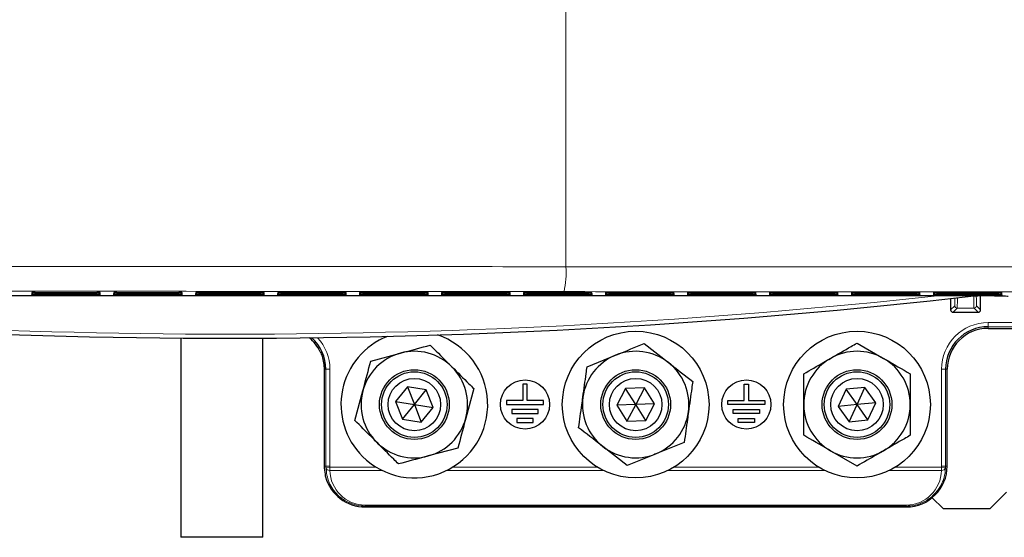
# Model space of a CAD drawing. Header units: millimetres. Extents: x 5 to 418, y 2 to 292.
# Tile 3 of 61: x 75 to 115, y 85 to 106. Entities that reach past the tile are written whole.
import ezdxf

# ---------------------------------------------------------------- set-up
doc = ezdxf.new("R2010")
doc.units = ezdxf.units.MM

msp = doc.modelspace()

# ---------------------------------------------------------------- linework, layer by layer
at = {"color": 7, "linetype": 'Continuous', "lineweight": 18}
for p, q in [((97.4553, 195.6792), (97.4553, 96.0087)), ((75.7261, 94.8513), (75.7285, 94.8962)), ((75.7397, 94.8972), (75.7285, 94.8962)), ((75.7292, 94.9107), (75.7316, 94.9555)), ((75.7428, 94.9565), (75.7316, 94.9555)), ((75.8591, 94.8489), (75.8591, 94.8986)), ((75.8622, 94.9579), (75.8622, 94.9083)), ((78.3818, 94.9083), (75.8622, 94.9083)), ((78.3818, 94.9579), (78.3818, 94.9083)), ((78.3849, 94.8489), (78.3849, 94.8986)), ((78.5125, 94.9555), (78.5012, 94.9565)), ((78.5156, 94.8962), (78.5043, 94.8972)), ((78.5125, 94.9555), (78.5148, 94.9107)), ((78.5156, 94.8962), (78.5179, 94.8513)), ((79.0594, 94.8513), (79.0618, 94.8962)), ((79.073, 94.8972), (79.0618, 94.8962)), ((79.0625, 94.9107), (79.0649, 94.9555)), ((79.0761, 94.9565), (79.0649, 94.9555)), ((79.1925, 94.8489), (79.1925, 94.8986)), ((79.1956, 94.9579), (79.1956, 94.9083)), ((81.7151, 94.9083), (79.1956, 94.9083)), ((81.7151, 94.9579), (81.7151, 94.9083)), ((81.7182, 94.8489), (81.7182, 94.8986)), ((81.8458, 94.9555), (81.8346, 94.9565)), ((81.8489, 94.8962), (81.8377, 94.8972)), ((81.8458, 94.9555), (81.8481, 94.9107)), ((81.8489, 94.8962), (81.8513, 94.8513)), ((82.3928, 94.8513), (82.3951, 94.8962)), ((82.4063, 94.8972), (82.3951, 94.8962)), ((82.3959, 94.9107), (82.3982, 94.9555)), ((82.4094, 94.9565), (82.3982, 94.9555)), ((82.5258, 94.8489), (82.5258, 94.8986)), ((82.5289, 94.9579), (82.5289, 94.9083)), ((85.0484, 94.9083), (82.5289, 94.9083)), ((85.0484, 94.9579), (85.0484, 94.9083)), ((85.0516, 94.8489), (85.0516, 94.8986)), ((85.1791, 94.9555), (85.1679, 94.9565)), ((85.1822, 94.8962), (85.171, 94.8972)), ((85.1791, 94.9555), (85.1815, 94.9107)), ((85.1822, 94.8962), (85.1846, 94.8513)), ((85.7261, 94.8513), (85.7285, 94.8962)), ((85.7397, 94.8972), (85.7285, 94.8962)), ((85.7292, 94.9107), (85.7316, 94.9555)), ((85.7428, 94.9565), (85.7316, 94.9555)), ((85.8591, 94.8489), (85.8591, 94.8986)), ((85.8622, 94.9579), (85.8622, 94.9083)), ((88.3818, 94.9083), (85.8622, 94.9083)), ((88.3818, 94.9579), (88.3818, 94.9083)), ((88.3849, 94.8489), (88.3849, 94.8986)), ((88.5125, 94.9555), (88.5012, 94.9565)), ((88.5156, 94.8962), (88.5043, 94.8972)), ((88.5125, 94.9555), (88.5148, 94.9107)), ((88.5156, 94.8962), (88.5179, 94.8513)), ((89.0594, 94.8513), (89.0618, 94.8962)), ((89.073, 94.8972), (89.0618, 94.8962)), ((89.0625, 94.9107), (89.0649, 94.9555)), ((89.0761, 94.9565), (89.0649, 94.9555)), ((89.1925, 94.8489), (89.1925, 94.8986)), ((89.1956, 94.9579), (89.1956, 94.9083)), ((91.7151, 94.9083), (89.1956, 94.9083)), ((91.7151, 94.9579), (91.7151, 94.9083)), ((91.7182, 94.8489), (91.7182, 94.8986)), ((91.8458, 94.9555), (91.8346, 94.9565)), ((91.8489, 94.8962), (91.8377, 94.8972)), ((91.8458, 94.9555), (91.8481, 94.9107)), ((91.8489, 94.8962), (91.8513, 94.8513)), ((92.3928, 94.8513), (92.3951, 94.8962)), ((92.4063, 94.8972), (92.3951, 94.8962)), ((92.3959, 94.9107), (92.3982, 94.9555)), ((92.4094, 94.9565), (92.3982, 94.9555)), ((92.5258, 94.8489), (92.5258, 94.8986)), ((92.5289, 94.9579), (92.5289, 94.9083)), ((95.0484, 94.9083), (92.5289, 94.9083)), ((95.0484, 94.9579), (95.0484, 94.9083)), ((95.0516, 94.8489), (95.0516, 94.8986)), ((95.1791, 94.9555), (95.1679, 94.9565)), ((95.1822, 94.8962), (95.171, 94.8972)), ((95.1791, 94.9555), (95.1815, 94.9107)), ((95.1822, 94.8962), (95.1846, 94.8513)), ((95.7261, 94.8513), (95.7285, 94.8962)), ((95.7397, 94.8972), (95.7285, 94.8962)), ((95.7292, 94.9107), (95.7316, 94.9555)), ((95.7428, 94.9565), (95.7316, 94.9555)), ((95.8591, 94.8489), (95.8591, 94.8986)), ((95.8622, 94.9579), (95.8622, 94.9083)), ((98.3818, 94.9083), (95.8622, 94.9083)), ((98.3818, 94.9579), (98.3818, 94.9083)), ((98.3849, 94.8489), (98.3849, 94.8986)), ((98.5125, 94.9555), (98.5012, 94.9565)), ((98.5156, 94.8962), (98.5043, 94.8972)), ((98.5125, 94.9555), (98.5148, 94.9107)), ((98.5156, 94.8962), (98.5179, 94.8513)), ((99.0594, 94.8513), (99.0618, 94.8962)), ((99.073, 94.8972), (99.0618, 94.8962)), ((99.0625, 94.9107), (99.0649, 94.9555)), ((99.0761, 94.9565), (99.0649, 94.9555)), ((99.1925, 94.8489), (99.1925, 94.8986)), ((99.1956, 94.9579), (99.1956, 94.9083)), ((101.7151, 94.9083), (99.1956, 94.9083)), ((101.7151, 94.9579), (101.7151, 94.9083)), ((101.7182, 94.8489), (101.7182, 94.8986)), ((101.8458, 94.9555), (101.8346, 94.9565)), ((101.8489, 94.8962), (101.8377, 94.8972)), ((101.8458, 94.9555), (101.8481, 94.9107)), ((101.8489, 94.8962), (101.8513, 94.8513)), ((102.3928, 94.8513), (102.3951, 94.8962)), ((102.4063, 94.8972), (102.3951, 94.8962)), ((102.3959, 94.9107), (102.3982, 94.9555)), ((102.4094, 94.9565), (102.3982, 94.9555)), ((102.5258, 94.8489), (102.5258, 94.8986)), ((102.5289, 94.9579), (102.5289, 94.9083)), ((105.0484, 94.9083), (102.5289, 94.9083)), ((105.0484, 94.9579), (105.0484, 94.9083)), ((105.0516, 94.8489), (105.0516, 94.8986)), ((105.1791, 94.9555), (105.1679, 94.9565)), ((105.1822, 94.8962), (105.171, 94.8972)), ((105.1791, 94.9555), (105.1815, 94.9107)), ((105.1822, 94.8962), (105.1846, 94.8513)), ((105.7261, 94.8513), (105.7285, 94.8962)), ((105.7397, 94.8972), (105.7285, 94.8962)), ((105.7292, 94.9107), (105.7316, 94.9555)), ((105.7428, 94.9565), (105.7316, 94.9555)), ((105.8591, 94.8489), (105.8591, 94.8986)), ((105.8622, 94.9579), (105.8622, 94.9083)), ((108.3818, 94.9083), (105.8622, 94.9083)), ((108.3818, 94.9579), (108.3818, 94.9083)), ((108.3849, 94.8489), (108.3849, 94.8986)), ((108.5125, 94.9555), (108.5012, 94.9565)), ((108.5156, 94.8962), (108.5043, 94.8972)), ((108.5125, 94.9555), (108.5148, 94.9107)), ((108.5156, 94.8962), (108.5179, 94.8513)), ((109.0594, 94.8513), (109.0618, 94.8962)), ((109.073, 94.8972), (109.0618, 94.8962)), ((109.0625, 94.9107), (109.0649, 94.9555)), ((109.0761, 94.9565), (109.0649, 94.9555)), ((109.1925, 94.8489), (109.1925, 94.8986)), ((109.1956, 94.9579), (109.1956, 94.9083)), ((111.7151, 94.9083), (109.1956, 94.9083)), ((111.7151, 94.9579), (111.7151, 94.9083)), ((111.7182, 94.8489), (111.7182, 94.8986)), ((111.8458, 94.9555), (111.8346, 94.9565)), ((111.8489, 94.8962), (111.8377, 94.8972)), ((111.8458, 94.9555), (111.8481, 94.9107)), ((111.8489, 94.8962), (111.8513, 94.8513)), ((112.3928, 94.8513), (112.3951, 94.8962)), ((112.4063, 94.8972), (112.3951, 94.8962)), ((112.3959, 94.9107), (112.3982, 94.9555)), ((112.4094, 94.9565), (112.3982, 94.9555)), ((112.5258, 94.8489), (112.5258, 94.8986)), ((112.5289, 94.9579), (112.5289, 94.9083)), ((115.0484, 94.9083), (112.5289, 94.9083)), ((115.0484, 94.9579), (115.0484, 94.9083)), ((115.0516, 94.8489), (115.0516, 94.8986)), ((115.1791, 94.9555), (115.1679, 94.9565)), ((115.1822, 94.8962), (115.171, 94.8972)), ((115.1791, 94.9555), (115.1815, 94.9107)), ((115.1822, 94.8962), (115.1846, 94.8513)), ((78.3849, 94.8489), (75.8591, 94.8489)), ((81.7182, 94.8489), (79.1925, 94.8489)), ((85.0516, 94.8489), (82.5258, 94.8489)), ((88.3849, 94.8489), (85.8591, 94.8489)), ((91.7182, 94.8489), (89.1925, 94.8489)), ((95.0516, 94.8489), (92.5258, 94.8489)), ((98.3849, 94.8489), (95.8591, 94.8489)), ((101.7182, 94.8489), (99.1925, 94.8489)), ((105.0516, 94.8489), (102.5258, 94.8489)), ((108.3849, 94.8489), (105.8591, 94.8489)), ((111.7182, 94.8489), (109.1925, 94.8489)), ((115.0516, 94.8489), (112.5258, 94.8489)), ((113.0957, 94.2566), (113.2636, 94.4246)), ((113.3636, 94.3246), (113.1957, 94.1567)), ((114.0471, 94.3246), (113.3636, 94.3246)), ((114.215, 94.1567), (114.0471, 94.3246)), ((114.1471, 94.4246), (114.315, 94.2566)), ((114.622, 93.7364), (122.0786, 93.7364)), ((114.622, 93.5698), (114.622, 93.7364)), ((122.0786, 93.5698), (114.622, 93.5698)), ((114.622, 93.5698), (114.622, 93.5028)), ((87.689, 91.8361), (87.6231, 91.8361)), ((87.689, 91.8361), (87.8556, 91.8361)), ((87.689, 87.9028), (87.689, 91.8361)), ((87.8556, 91.8361), (87.8556, 87.9028)), ((112.7217, 87.9028), (112.7217, 91.8361)), ((112.8884, 91.8361), (112.7217, 91.8361)), ((112.8884, 91.8361), (112.8884, 87.9028)), ((112.9553, 91.8361), (112.8884, 91.8361)), ((87.6231, 87.9028), (87.689, 87.9028)), ((87.689, 87.9028), (87.8556, 87.9028)), ((87.69, 87.8463), (87.8565, 87.8522)), ((87.8565, 87.8522), (89.7412, 87.8522)), ((87.8565, 87.7245), (87.8565, 87.8522)), ((89.9745, 87.7245), (87.8565, 87.7245)), ((98.9745, 87.7245), (92.6029, 87.7245)), ((92.8362, 87.8522), (98.7412, 87.8522)), ((107.9745, 87.7245), (101.6029, 87.7245)), ((101.8362, 87.8522), (107.7412, 87.8522)), ((112.7208, 87.7245), (110.6029, 87.7245)), ((110.8362, 87.8522), (112.7208, 87.8522)), ((112.8874, 87.8463), (112.7208, 87.8522)), ((112.7208, 87.7245), (112.7208, 87.8522)), ((112.8884, 87.9028), (112.7217, 87.9028)), ((112.8884, 87.9028), (112.9553, 87.9028)), ((89.2887, 86.2737), (89.2887, 86.3127)), ((89.2887, 86.3127), (111.2887, 86.3127)), ((89.2887, 86.2737), (89.2887, 86.2361)), ((111.2887, 86.2737), (89.2887, 86.2737)), ((111.2887, 86.2737), (111.2887, 86.3127)), ((111.2887, 86.2361), (111.2887, 86.2737))]:
    msp.add_line(p, q, dxfattribs=at)
at = {"color": 7, "linetype": 'Continuous', "lineweight": 25}
for p, q in [((75.8617, 94.8986), (78.3823, 94.8986)), ((75.8648, 94.9579), (78.3792, 94.9579)), ((78.5028, 94.9563), (78.5035, 94.9563)), ((78.5059, 94.897), (78.5066, 94.897)), ((79.1951, 94.8986), (81.7156, 94.8986)), ((79.1982, 94.9579), (81.7125, 94.9579)), ((81.8362, 94.9563), (81.8368, 94.9563)), ((81.8393, 94.897), (81.8399, 94.897)), ((82.5284, 94.8986), (85.049, 94.8986)), ((82.5315, 94.9579), (85.0459, 94.9579)), ((85.1695, 94.9563), (85.1702, 94.9563)), ((85.1726, 94.897), (85.1733, 94.897)), ((85.8617, 94.8986), (88.3823, 94.8986)), ((85.8648, 94.9579), (88.3792, 94.9579)), ((88.5028, 94.9563), (88.5035, 94.9563)), ((88.5059, 94.897), (88.5066, 94.897)), ((89.1951, 94.8986), (91.7156, 94.8986)), ((89.1982, 94.9579), (91.7125, 94.9579)), ((91.8362, 94.9563), (91.8368, 94.9563)), ((91.8393, 94.897), (91.8399, 94.897)), ((92.5284, 94.8986), (95.049, 94.8986)), ((92.5315, 94.9579), (95.0459, 94.9579)), ((95.1695, 94.9563), (95.1702, 94.9563)), ((95.1726, 94.897), (95.1733, 94.897)), ((95.8617, 94.8986), (98.3823, 94.8986)), ((95.8648, 94.9579), (98.3792, 94.9579)), ((98.5028, 94.9563), (98.5035, 94.9563)), ((98.5059, 94.897), (98.5066, 94.897)), ((99.1951, 94.8986), (101.7156, 94.8986)), ((99.1982, 94.9579), (101.7125, 94.9579)), ((101.8362, 94.9563), (101.8368, 94.9563)), ((101.8393, 94.897), (101.8399, 94.897)), ((102.5284, 94.8986), (105.049, 94.8986)), ((102.5315, 94.9579), (105.0459, 94.9579)), ((105.1695, 94.9563), (105.1702, 94.9563)), ((105.1726, 94.897), (105.1733, 94.897)), ((105.8617, 94.8986), (108.3823, 94.8986)), ((105.8648, 94.9579), (108.3792, 94.9579)), ((108.5028, 94.9563), (108.5035, 94.9563)), ((108.5059, 94.897), (108.5066, 94.897)), ((109.1951, 94.8986), (111.7156, 94.8986)), ((109.1982, 94.9579), (111.7125, 94.9579)), ((111.8362, 94.9563), (111.8368, 94.9563)), ((111.8393, 94.897), (111.8399, 94.897)), ((112.5284, 94.8986), (115.049, 94.8986)), ((112.5315, 94.9579), (115.0459, 94.9579)), ((115.1695, 94.9563), (115.1702, 94.9563)), ((115.1726, 94.897), (115.1733, 94.897)), ((54.8912, 94.8382), (112.6861, 94.8382)), ((113.0957, 94.7155), (113.0957, 94.2566)), ((114.0398, 94.8216), (114.1983, 94.8216)), ((114.315, 94.2566), (114.315, 94.8215)), ((113.1957, 94.1567), (114.215, 94.1567)), ((114.622, 93.5028), (123.6223, 93.5028)), ((81.7887, 93.1076), (81.7887, 85.0028)), ((85.122, 85.0028), (85.122, 93.1035)), ((109.2887, 92.9046), (110.372, 92.2792)), ((89.5176, 92.1699), (90.7256, 92.495)), ((100.6325, 92.8809), (101.6196, 92.1125)), ((98.3145, 91.9396), (99.4735, 92.4103)), ((87.6231, 91.8361), (87.6231, 87.9028)), ((112.9553, 87.9028), (112.9553, 91.8361)), ((111.4553, 91.6537), (111.4553, 90.4028)), ((88.8728, 89.7526), (89.1952, 90.9613)), ((91.0159, 91.1226), (90.5289, 90.5265)), ((91.7757, 90.9989), (91.0159, 91.1226)), ((91.0159, 91.1226), (91.2887, 90.4028)), ((91.2887, 90.4028), (91.7757, 90.9989)), ((92.0485, 90.2791), (91.7757, 90.9989)), ((93.7046, 91.053), (93.3821, 89.8443)), ((95.7053, 91.2361), (95.7053, 90.5695)), ((95.872, 91.2361), (95.7053, 91.2361)), ((95.872, 90.5695), (95.872, 91.2361)), ((99.8787, 91.0543), (99.5194, 90.3735)), ((100.6479, 91.0836), (99.8787, 91.0543)), ((100.2887, 90.4028), (99.8787, 91.0543)), ((100.6479, 91.0836), (100.2887, 90.4028)), ((101.0579, 90.4321), (100.6479, 91.0836)), ((104.7053, 90.5695), (104.7053, 91.2361)), ((104.7053, 91.2361), (104.872, 91.2361)), ((104.872, 91.2361), (104.872, 90.5695)), ((108.8421, 91.0298), (108.5224, 90.3296)), ((109.6084, 91.1031), (108.8421, 91.0298)), ((109.2887, 90.4028), (108.8421, 91.0298)), ((109.2887, 90.4028), (109.6084, 91.1031)), ((110.055, 90.476), (109.6084, 91.1031)), ((90.5289, 90.5265), (90.8017, 89.8066)), ((90.5289, 90.5265), (91.2887, 90.4028)), ((95.0387, 90.5695), (95.0387, 90.4028)), ((95.7053, 90.5695), (95.0387, 90.5695)), ((96.5387, 90.5695), (95.872, 90.5695)), ((96.5387, 90.4028), (96.5387, 90.5695)), ((104.0387, 90.4028), (104.0387, 90.5695)), ((104.0387, 90.5695), (104.7053, 90.5695)), ((104.872, 90.5695), (105.5387, 90.5695)), ((105.5387, 90.5695), (105.5387, 90.4028)), ((90.8017, 89.8066), (91.2887, 90.4028)), ((91.2887, 90.4028), (92.0485, 90.2791)), ((91.2887, 90.4028), (91.5614, 89.6829)), ((91.5614, 89.6829), (92.0485, 90.2791)), ((95.0387, 90.4028), (96.5387, 90.4028)), ((95.247, 90.2028), (95.247, 90.0361)), ((96.3303, 90.2028), (95.247, 90.2028)), ((96.3303, 90.0361), (96.3303, 90.2028)), ((100.2887, 90.4028), (99.5194, 90.3735)), ((99.5194, 90.3735), (99.9294, 89.722)), ((100.2887, 90.4028), (99.9294, 89.722)), ((101.0579, 90.4321), (100.2887, 90.4028)), ((100.6987, 89.7512), (100.2887, 90.4028)), ((100.6987, 89.7512), (101.0579, 90.4321)), ((105.5387, 90.4028), (104.0387, 90.4028)), ((104.247, 90.0361), (104.247, 90.2028)), ((104.247, 90.2028), (105.3303, 90.2028)), ((105.3303, 90.2028), (105.3303, 90.0361)), ((107.122, 89.1519), (107.122, 90.4028)), ((109.2887, 90.4028), (108.5224, 90.3296)), ((108.5224, 90.3296), (108.969, 89.7025)), ((108.969, 89.7025), (109.2887, 90.4028)), ((110.055, 90.476), (109.2887, 90.4028)), ((109.7353, 89.7758), (109.2887, 90.4028)), ((109.7353, 89.7758), (110.055, 90.476)), ((90.8017, 89.8066), (91.5614, 89.6829)), ((95.247, 90.0361), (96.3303, 90.0361)), ((95.4553, 89.8361), (95.4553, 89.6695)), ((96.122, 89.8361), (95.4553, 89.8361)), ((96.122, 89.6695), (96.122, 89.8361)), ((99.9294, 89.722), (100.6987, 89.7512)), ((105.3303, 90.0361), (104.247, 90.0361)), ((104.4553, 89.8361), (105.122, 89.8361)), ((104.4553, 89.6695), (104.4553, 89.8361)), ((105.122, 89.8361), (105.122, 89.6695)), ((108.969, 89.7025), (109.7353, 89.7758)), ((95.4553, 89.6695), (96.122, 89.6695)), ((105.122, 89.6695), (104.4553, 89.6695)), ((93.0597, 88.6357), (91.8518, 88.3106)), ((99.9449, 87.9247), (98.9578, 88.6931)), ((102.2629, 88.866), (101.1039, 88.3953)), ((109.2887, 87.9009), (108.2053, 88.5264)), ((112.3447, 86.6134), (112.7887, 86.1695)), ((114.7053, 86.1695), (115.372, 86.8361)), ((89.2887, 86.2361), (111.2887, 86.2361)), ((112.7887, 86.1695), (114.7053, 86.1695)), ((85.122, 85.0028), (81.7887, 85.0028))]:
    msp.add_line(p, q, dxfattribs=at)
for centre, radius in [((100.2887, 90.4028), 2.9833), ((109.2887, 90.4028), 2.9833), ((91.2887, 90.4028), 1.418), ((91.2887, 90.4028), 1.3333), ((100.2887, 90.4028), 1.418), ((100.2887, 90.4028), 1.3333), ((109.2887, 90.4028), 1.418), ((109.2887, 90.4028), 1.3333), ((91.2887, 90.4028), 1.0667), ((95.7887, 90.4028), 1), ((100.2887, 90.4028), 1.0667), ((104.7887, 90.4028), 1), ((109.2887, 90.4028), 1.0667)]:
    msp.add_circle(centre, radius, dxfattribs=at)
at = {"color": 7, "linetype": 'Continuous', "lineweight": 18}
for centre, radius, start, end in [((93.8017, 95.7913), 3.6601, 347.45221, 3.40641), ((75.7261, 94.918), 0.0667, 269.99639, 342.76883), ((75.7292, 94.9774), 0.0667, 269.99639, 342.66885), ((78.5148, 94.9774), 0.0667, 197.33019, 270.00457), ((78.5179, 94.918), 0.0667, 197.23022, 270.00457), ((79.0594, 94.918), 0.0667, 269.99639, 342.76883), ((79.0626, 94.9774), 0.0667, 269.99639, 342.66885), ((81.8481, 94.9774), 0.0667, 197.33019, 270.00457), ((81.8512, 94.918), 0.0667, 197.23022, 270.00457), ((82.3928, 94.918), 0.0667, 269.99639, 342.76882), ((82.3959, 94.9774), 0.0667, 269.99639, 342.66885), ((85.1815, 94.9774), 0.0667, 197.33019, 270.00457), ((85.1846, 94.918), 0.0667, 197.23021, 270.00457), ((85.7261, 94.918), 0.0667, 269.99639, 342.76883), ((85.7292, 94.9774), 0.0667, 269.99639, 342.66885), ((88.5148, 94.9774), 0.0667, 197.33019, 270.00457), ((88.5179, 94.918), 0.0667, 197.23021, 270.00457), ((89.0594, 94.918), 0.0667, 269.99639, 342.76883), ((89.0626, 94.9774), 0.0667, 269.99639, 342.66885), ((91.8481, 94.9774), 0.0667, 197.33019, 270.00457), ((91.8512, 94.918), 0.0667, 197.23021, 270.00457), ((92.3928, 94.918), 0.0667, 269.99639, 342.76883), ((92.3959, 94.9774), 0.0667, 269.99639, 342.66885), ((95.1815, 94.9774), 0.0667, 197.33019, 270.00457), ((95.1846, 94.918), 0.0667, 197.23021, 270.00457), ((95.7261, 94.918), 0.0667, 269.99639, 342.76882), ((95.7292, 94.9774), 0.0667, 269.99639, 342.66885), ((98.5148, 94.9774), 0.0667, 197.33019, 270.00457), ((98.5179, 94.918), 0.0667, 197.23021, 270.00457), ((99.0594, 94.918), 0.0667, 269.99639, 342.76883), ((99.0626, 94.9774), 0.0667, 269.99639, 342.66885), ((101.8481, 94.9774), 0.0667, 197.33019, 270.00457), ((101.8512, 94.918), 0.0667, 197.23021, 270.00457), ((102.3928, 94.918), 0.0667, 269.99639, 342.76882), ((102.3959, 94.9774), 0.0667, 269.99639, 342.66885), ((105.1815, 94.9774), 0.0667, 197.33019, 270.00457), ((105.1846, 94.918), 0.0667, 197.23022, 270.00457), ((105.7261, 94.918), 0.0667, 269.99639, 342.76882), ((105.7292, 94.9774), 0.0667, 269.99639, 342.66885), ((108.5148, 94.9774), 0.0667, 197.33019, 270.00457), ((108.5179, 94.918), 0.0667, 197.23021, 270.00457), ((109.0594, 94.918), 0.0667, 269.99639, 342.76883), ((109.0626, 94.9774), 0.0667, 269.99639, 342.66885), ((111.8481, 94.9774), 0.0667, 197.3302, 270.00457), ((111.8512, 94.918), 0.0667, 197.23022, 270.00457), ((112.3928, 94.918), 0.0667, 269.99639, 342.76882), ((112.3959, 94.9774), 0.0667, 269.99639, 342.66885), ((115.1815, 94.9774), 0.0667, 197.33019, 270.00457), ((115.1846, 94.918), 0.0667, 197.23022, 270.00457), ((83.7887, 359.7668), 266.5, 263.774994, 276.225006), ((113.1957, 94.2567), 0.1, 180.00511, 269.99489), ((113.3636, 94.4246), 0.1, 180.00511, 269.99489), ((114.0471, 94.4246), 0.1, 270.00511, 359.99489), ((114.215, 94.2567), 0.1, 270.00511, 359.99489), ((114.622, 91.8361), 1.9003, 90, 180), ((85.9553, 91.8361), 1.9003, 0, 42.66519), ((89.2887, 87.9028), 1.5997, 180, 182.02345), ((87.8391, 87.8755), 0.152, 191.07949, 276.56386), ((89.2887, 87.9028), 1.4331, 180, 182.02345), ((111.2887, 87.9028), 1.4331, 357.97655, 0), ((112.7382, 87.8755), 0.152, 263.43614, 348.92051), ((111.2887, 87.9028), 1.5997, 357.97655, 0)]:
    msp.add_arc(centre, radius, start, end, dxfattribs=at)
at = {"color": 7, "linetype": 'Continuous', "lineweight": 25}
for centre, radius, start, end in [((83.7887, 359.7668), 266.6667, 263.460485, 276.539515), ((113.1957, 94.2566), 0.1, 180, 270), ((114.215, 94.2566), 0.1, 270, 0), ((114.622, 91.8361), 1.7336, 90, 180), ((114.622, 91.8361), 1.6667, 90, 180), ((85.9553, 91.8361), 1.6667, 25.21993, 50.36718), ((85.9553, 91.8361), 1.7336, 0, 47.82658), ((91.2887, 90.4028), 2.9833, 111.57923, 225.06339), ((91.2887, 90.4028), 2.9833, 225.06339, 71.61056), ((91.2887, 90.4028), 2.1667, 105.06339, 165.06339), ((91.2887, 90.4028), 2.1667, 45.06339, 105.06339), ((100.2887, 90.4028), 2.1667, 52.10118, 112.10118), ((109.2887, 90.4028), 2.1667, 60, 120), ((100.2887, 90.4028), 2.1667, 112.10118, 172.10118), ((100.2887, 90.4028), 2.1667, 352.10118, 52.10118), ((109.2887, 90.4028), 2.1667, 120, 180), ((109.2887, 90.4028), 2.1667, 0, 60), ((91.2887, 90.4028), 2.1667, 345.06339, 45.06339), ((91.2887, 90.4028), 2.1667, 165.06339, 225.06339), ((100.2887, 90.4028), 2.1667, 172.10118, 232.10118), ((100.2887, 90.4028), 2.1667, 292.10118, 352.10118), ((109.2887, 90.4028), 2.1667, 180, 240), ((109.2887, 90.4028), 2.1667, 300, 0), ((91.2887, 90.4028), 2.1667, 285.06339, 345.06339), ((91.2887, 90.4028), 2.1667, 225.06339, 285.06339), ((100.2887, 90.4028), 2.1667, 232.10118, 292.10118), ((109.2887, 90.4028), 2.1667, 240, 300), ((111.2887, 87.9028), 1.6667, 270, 0), ((89.2887, 87.9028), 1.6667, 195.32929, 270)]:
    msp.add_arc(centre, radius, start, end, dxfattribs=at)
at = {"color": 7, "linetype": 'Continuous', "lineweight": 18}
for centre, major_axis, ratio, start_param, end_param in [((75.862, 94.8962), (0.1335, 0), 0.0177877, 2.8554193, 3.140661), ((75.8627, 94.9107), (0.1335, 0), 0.0178207, 3.1406575, 4.7087148), ((75.8651, 94.9555), (0.1335, 0), 0.0177877, 2.8554193, 3.140661), ((78.3789, 94.9555), (0.1335, 0), 0.0177877, 0.0009316, 0.2833315), ((78.3821, 94.8962), (0.1335, 0), 0.0177877, 0.0009316, 0.2833315), ((79.1953, 94.8962), (0.1335, 0), 0.0177877, 2.8554193, 3.140661), ((79.1961, 94.9107), (0.1335, 0), 0.0178207, 3.1406575, 4.7087148), ((79.1984, 94.9555), (0.1335, 0), 0.0177877, 2.8554193, 3.140661), ((81.7123, 94.9555), (0.1335, 0), 0.0177877, 0.0009316, 0.2833315), ((81.7154, 94.8962), (0.1335, 0), 0.0177877, 0.0009316, 0.2833315), ((82.5286, 94.8962), (0.1335, 0), 0.0177877, 2.8554193, 3.140661), ((82.5294, 94.9107), (0.1335, 0), 0.0178207, 3.1406575, 4.7087148), ((82.5317, 94.9555), (0.1335, 0), 0.0177877, 2.8554193, 3.140661), ((85.0456, 94.9555), (0.1335, 0), 0.0177877, 0.0009316, 0.2833315), ((85.0487, 94.8962), (0.1335, 0), 0.0177877, 0.0009316, 0.2833315), ((85.862, 94.8962), (0.1335, 0), 0.0177877, 2.8554193, 3.140661), ((85.8627, 94.9107), (0.1335, 0), 0.0178207, 3.1406575, 4.7087148), ((85.8651, 94.9555), (0.1335, 0), 0.0177877, 2.8554193, 3.140661), ((88.3789, 94.9555), (0.1335, 0), 0.0177877, 0.0009316, 0.2833315), ((88.3821, 94.8962), (0.1335, 0), 0.0177877, 0.0009316, 0.2833315), ((89.1953, 94.8962), (0.1335, 0), 0.0177877, 2.8554193, 3.140661), ((89.1961, 94.9107), (0.1335, 0), 0.0178207, 3.1406575, 4.7087148), ((89.1984, 94.9555), (0.1335, 0), 0.0177877, 2.8554193, 3.140661), ((91.7123, 94.9555), (0.1335, 0), 0.0177877, 0.0009316, 0.2833315), ((91.7154, 94.8962), (0.1335, 0), 0.0177877, 0.0009316, 0.2833315), ((92.5286, 94.8962), (0.1335, 0), 0.0177877, 2.8554193, 3.140661), ((92.5294, 94.9107), (0.1335, 0), 0.0178207, 3.1406575, 4.7087148), ((92.5317, 94.9555), (0.1335, 0), 0.0177877, 2.8554193, 3.140661), ((95.0456, 94.9555), (0.1335, 0), 0.0177877, 0.0009316, 0.2833315), ((95.0487, 94.8962), (0.1335, 0), 0.0177877, 0.0009316, 0.2833315), ((95.862, 94.8962), (0.1335, 0), 0.0177877, 2.8554193, 3.140661), ((95.8627, 94.9107), (0.1335, 0), 0.0178207, 3.1406575, 4.7087148), ((95.8651, 94.9555), (0.1335, 0), 0.0177877, 2.8554193, 3.140661), ((98.3789, 94.9555), (0.1335, 0), 0.0177877, 0.0009316, 0.2833315), ((98.3821, 94.8962), (0.1335, 0), 0.0177877, 0.0009316, 0.2833315), ((99.1953, 94.8962), (0.1335, 0), 0.0177877, 2.8554193, 3.140661), ((99.1961, 94.9107), (0.1335, 0), 0.0178207, 3.1406575, 4.7087148), ((99.1984, 94.9555), (0.1335, 0), 0.0177877, 2.8554193, 3.140661), ((101.7123, 94.9555), (0.1335, 0), 0.0177877, 0.0009316, 0.2833315), ((101.7154, 94.8962), (0.1335, 0), 0.0177877, 0.0009316, 0.2833315), ((102.5286, 94.8962), (0.1335, 0), 0.0177877, 2.8554193, 3.140661), ((102.5294, 94.9107), (0.1335, 0), 0.0178207, 3.1406575, 4.7087148), ((102.5317, 94.9555), (0.1335, 0), 0.0177877, 2.8554193, 3.140661), ((105.0456, 94.9555), (0.1335, 0), 0.0177877, 0.0009316, 0.2833315), ((105.0487, 94.8962), (0.1335, 0), 0.0177877, 0.0009316, 0.2833315), ((105.862, 94.8962), (0.1335, 0), 0.0177877, 2.8554193, 3.140661), ((105.8627, 94.9107), (0.1335, 0), 0.0178207, 3.1406575, 4.7087148), ((105.8651, 94.9555), (0.1335, 0), 0.0177877, 2.8554193, 3.140661), ((108.3789, 94.9555), (0.1335, 0), 0.0177877, 0.0009316, 0.2833315), ((108.3821, 94.8962), (0.1335, 0), 0.0177877, 0.0009316, 0.2833315), ((109.1953, 94.8962), (0.1335, 0), 0.0177877, 2.8554193, 3.140661), ((109.1961, 94.9107), (0.1335, 0), 0.0178207, 3.1406575, 4.7087148), ((109.1984, 94.9555), (0.1335, 0), 0.0177877, 2.8554193, 3.140661), ((111.7123, 94.9555), (0.1335, 0), 0.0177877, 0.0009316, 0.2833315), ((111.7154, 94.8962), (0.1335, 0), 0.0177877, 0.0009316, 0.2833315), ((112.5286, 94.8962), (0.1335, 0), 0.0177877, 2.8554193, 3.140661), ((112.5294, 94.9107), (0.1335, 0), 0.0178207, 3.1406575, 4.7087148), ((112.5317, 94.9555), (0.1335, 0), 0.0177877, 2.8554193, 3.140661), ((115.0456, 94.9555), (0.1335, 0), 0.0177877, 0.0009316, 0.2833315), ((115.0487, 94.8962), (0.1335, 0), 0.0177877, 0.0009316, 0.2833315), ((75.8596, 94.8513), (0.1335, 0), 0.0178207, 3.1406575, 4.7087148), ((79.193, 94.8513), (0.1335, 0), 0.0178207, 3.1406575, 4.7087148), ((82.5263, 94.8513), (0.1335, 0), 0.0178207, 3.1406575, 4.7087148), ((85.8596, 94.8513), (0.1335, 0), 0.0178207, 3.1406575, 4.7087148), ((89.193, 94.8513), (0.1335, 0), 0.0178207, 3.1406575, 4.7087148), ((92.5263, 94.8513), (0.1335, 0), 0.0178207, 3.1406575, 4.7087148), ((95.8596, 94.8513), (0.1335, 0), 0.0178207, 3.1406575, 4.7087148), ((99.193, 94.8513), (0.1335, 0), 0.0178207, 3.1406575, 4.7087148), ((102.5263, 94.8513), (0.1335, 0), 0.0178207, 3.1406575, 4.7087148), ((105.8596, 94.8513), (0.1335, 0), 0.0178207, 3.1406575, 4.7087148), ((109.193, 94.8513), (0.1335, 0), 0.0178207, 3.1406575, 4.7087148), ((112.5263, 94.8513), (0.1335, 0), 0.0178207, 3.1406575, 4.7087148), ((113.2635, 95.6579), (0, 1.2333), 0.0087269, 3.1503193, 3.8667873), ((113.3635, 95.6579), (0, 1.3333), 0.0080724, 3.1503193, 3.9593958), ((114.0472, 95.6579), (0, 1.3333), 0.0080724, 2.2488959, 3.132866), ((114.1472, 95.6579), (0, 1.2333), 0.0087269, 2.3034833, 3.132866), ((89.2887, 87.7453), (0, 1.4326), 0.9997836, 1.5853139, 3.1415927), ((111.2887, 87.7453), (0, 1.4326), 0.9997836, 3.1415927, 4.6978714)]:
    msp.add_ellipse(centre, major_axis=major_axis, ratio=ratio, start_param=start_param, end_param=end_param, dxfattribs=at)
at = {"color": 7, "linetype": 'Continuous', "lineweight": 25}
for centre, major_axis, ratio, start_param, end_param in [((75.862, 94.8962), (0.1335, 0), 0.0177877, 1.5726037, 2.8554193), ((75.8651, 94.9555), (0.1335, 0), 0.0177877, 1.5726037, 2.8554193), ((78.3789, 94.9555), (0.1335, 0), 0.0177877, 0.2833315, 1.5689889), ((78.3813, 94.9107), (0.1335, 0), 0.0178207, 4.7160631, 6.2841204), ((78.3821, 94.8962), (0.1335, 0), 0.0177877, 0.2833315, 1.5689889), ((79.1953, 94.8962), (0.1335, 0), 0.0177877, 1.5726037, 2.8554193), ((79.1984, 94.9555), (0.1335, 0), 0.0177877, 1.5726037, 2.8554193), ((81.7123, 94.9555), (0.1335, 0), 0.0177877, 0.2833315, 1.5689889), ((81.7146, 94.9107), (0.1335, 0), 0.0178207, 4.7160631, 6.2841204), ((81.7154, 94.8962), (0.1335, 0), 0.0177877, 0.2833315, 1.5689889), ((82.5286, 94.8962), (0.1335, 0), 0.0177877, 1.5726037, 2.8554193), ((82.5317, 94.9555), (0.1335, 0), 0.0177877, 1.5726037, 2.8554193), ((85.0456, 94.9555), (0.1335, 0), 0.0177877, 0.2833315, 1.5689889), ((85.048, 94.9107), (0.1335, 0), 0.0178207, 4.7160631, 6.2841204), ((85.0487, 94.8962), (0.1335, 0), 0.0177877, 0.2833315, 1.5689889), ((85.862, 94.8962), (0.1335, 0), 0.0177877, 1.5726037, 2.8554193), ((85.8651, 94.9555), (0.1335, 0), 0.0177877, 1.5726037, 2.8554193), ((88.3789, 94.9555), (0.1335, 0), 0.0177877, 0.2833315, 1.5689889), ((88.3813, 94.9107), (0.1335, 0), 0.0178207, 4.7160631, 6.2841204), ((88.3821, 94.8962), (0.1335, 0), 0.0177877, 0.2833315, 1.5689889), ((89.1953, 94.8962), (0.1335, 0), 0.0177877, 1.5726037, 2.8554193), ((89.1984, 94.9555), (0.1335, 0), 0.0177877, 1.5726037, 2.8554193), ((91.7123, 94.9555), (0.1335, 0), 0.0177877, 0.2833315, 1.5689889), ((91.7146, 94.9107), (0.1335, 0), 0.0178207, 4.7160631, 6.2841204), ((91.7154, 94.8962), (0.1335, 0), 0.0177877, 0.2833315, 1.5689889), ((92.5286, 94.8962), (0.1335, 0), 0.0177877, 1.5726037, 2.8554193), ((92.5317, 94.9555), (0.1335, 0), 0.0177877, 1.5726037, 2.8554193), ((95.0456, 94.9555), (0.1335, 0), 0.0177877, 0.2833315, 1.5689889), ((95.048, 94.9107), (0.1335, 0), 0.0178207, 4.7160631, 6.2841204), ((95.0487, 94.8962), (0.1335, 0), 0.0177877, 0.2833315, 1.5689889), ((95.862, 94.8962), (0.1335, 0), 0.0177877, 1.5726037, 2.8554193), ((95.8651, 94.9555), (0.1335, 0), 0.0177877, 1.5726037, 2.8554193), ((98.3789, 94.9555), (0.1335, 0), 0.0177877, 0.2833315, 1.5689889), ((98.3813, 94.9107), (0.1335, 0), 0.0178207, 4.7160631, 6.2841204), ((98.3821, 94.8962), (0.1335, 0), 0.0177877, 0.2833315, 1.5689889), ((99.1953, 94.8962), (0.1335, 0), 0.0177877, 1.5726037, 2.8554193), ((99.1984, 94.9555), (0.1335, 0), 0.0177877, 1.5726037, 2.8554193), ((101.7123, 94.9555), (0.1335, 0), 0.0177877, 0.2833315, 1.5689889), ((101.7146, 94.9107), (0.1335, 0), 0.0178207, 4.7160631, 6.2841204), ((101.7154, 94.8962), (0.1335, 0), 0.0177877, 0.2833315, 1.5689889), ((102.5286, 94.8962), (0.1335, 0), 0.0177877, 1.5726037, 2.8554193), ((102.5317, 94.9555), (0.1335, 0), 0.0177877, 1.5726037, 2.8554193), ((105.0456, 94.9555), (0.1335, 0), 0.0177877, 0.2833315, 1.5689889), ((105.048, 94.9107), (0.1335, 0), 0.0178207, 4.7160631, 6.2841204), ((105.0487, 94.8962), (0.1335, 0), 0.0177877, 0.2833315, 1.5689889), ((105.862, 94.8962), (0.1335, 0), 0.0177877, 1.5726037, 2.8554193), ((105.8651, 94.9555), (0.1335, 0), 0.0177877, 1.5726037, 2.8554193), ((108.3789, 94.9555), (0.1335, 0), 0.0177877, 0.2833315, 1.5689889), ((108.3813, 94.9107), (0.1335, 0), 0.0178207, 4.7160631, 6.2841204), ((108.3821, 94.8962), (0.1335, 0), 0.0177877, 0.2833315, 1.5689889), ((109.1953, 94.8962), (0.1335, 0), 0.0177877, 1.5726037, 2.8554193), ((109.1984, 94.9555), (0.1335, 0), 0.0177877, 1.5726037, 2.8554193), ((111.7123, 94.9555), (0.1335, 0), 0.0177877, 0.2833315, 1.5689889), ((111.7146, 94.9107), (0.1335, 0), 0.0178207, 4.7160631, 6.2841204), ((111.7154, 94.8962), (0.1335, 0), 0.0177877, 0.2833315, 1.5689889), ((112.5286, 94.8962), (0.1335, 0), 0.0177877, 1.5726037, 2.8554193), ((112.5317, 94.9555), (0.1335, 0), 0.0177877, 1.5726037, 2.8554193), ((115.0456, 94.9555), (0.1335, 0), 0.0177877, 0.2833315, 1.5689889), ((115.048, 94.9107), (0.1335, 0), 0.0178207, 4.7160631, 6.2841204), ((115.0487, 94.8962), (0.1335, 0), 0.0177877, 0.2833315, 1.5689889), ((78.3844, 94.8513), (0.1335, 0), 0.0178207, 4.7160631, 6.2841204), ((81.7177, 94.8513), (0.1335, 0), 0.0178207, 4.7160631, 6.2841204), ((85.0511, 94.8513), (0.1335, 0), 0.0178207, 4.7160631, 6.2841204), ((88.3844, 94.8513), (0.1335, 0), 0.0178207, 4.7160631, 6.2841204), ((91.7177, 94.8513), (0.1335, 0), 0.0178207, 4.7160631, 6.2841204), ((95.0511, 94.8513), (0.1335, 0), 0.0178207, 4.7160631, 6.2841204), ((98.3844, 94.8513), (0.1335, 0), 0.0178207, 4.7160631, 6.2841204), ((101.7177, 94.8513), (0.1335, 0), 0.0178207, 4.7160631, 6.2841204), ((105.0511, 94.8513), (0.1335, 0), 0.0178207, 4.7160631, 6.2841204), ((108.3844, 94.8513), (0.1335, 0), 0.0178207, 4.7160631, 6.2841204), ((111.7177, 94.8513), (0.1335, 0), 0.0178207, 4.7160631, 6.2841204), ((114.1983, 94.7996), (1.2333, 0), 0.0178042, 0.0174533, 1.5707963), ((115.0511, 94.8513), (0.1335, 0), 0.0178207, 4.7160631, 6.2841204)]:
    msp.add_ellipse(centre, major_axis=major_axis, ratio=ratio, start_param=start_param, end_param=end_param, dxfattribs=at)
at = {"color": 7, "linetype": 'Continuous', "lineweight": 18}
for points, knots in [([(44.529, 96.0001), (48.4553, 96.0055), (54.6619, 96.014), (63.168, 96.0202), (70.0279, 96.0229), (76.8898, 96.0231), (83.7506, 96.0209), (90.6072, 96.0163), (95.1738, 96.0115), (97.4553, 96.0087), (97.4553, 96.0087)], [0, 0, 0, 0, 0.2229873, 0.3524885, 0.4819898, 0.611491, 0.7409922, 0.870496, 0.9999996, 1, 1, 1, 1]), ([(97.4553, 96.0087), (97.4554, 96.0087), (99.7061, 96.0058), (104.2148, 96.0015), (110.9851, 96.0004), (117.1976, 96.0039), (121.1435, 96.0094), (122.8389, 96.0117)], [0, 0, 0, 0, 0.00000079, 0.26642141, 0.53285089, 0.79928084, 1, 1, 1, 1]), ([(97.3744, 94.9961), (95.0998, 94.9987), (90.5506, 95.0039), (83.7171, 95.0085), (76.8803, 95.0108), (70.0421, 95.0106), (63.206, 95.0078), (54.7293, 95.0015), (48.5443, 94.9928), (44.6317, 94.9872)], [0, 0, 0, 0, 0.1295027, 0.2590054, 0.3885077, 0.51801, 0.6475123, 0.7770145, 1, 1, 1, 1]), ([(122.934, 94.9989), (121.2268, 94.9967), (117.2535, 94.9915), (110.9983, 94.9883), (104.1799, 94.989), (99.6429, 94.9937), (97.3744, 94.9961)], [0, 0, 0, 0, 0.200722, 0.4671477, 0.7335736, 1, 1, 1, 1]), ([(89.2887, 86.2737), (89.1759, 86.2809), (88.92, 86.2972), (88.5186, 86.4481), (88.1012, 86.7542), (87.7669, 87.2413), (87.7166, 87.6373), (87.69, 87.8463)], [0, 0, 0, 0, 0.1098198, 0.2491015, 0.4351749, 0.7017729, 1, 1, 1, 1]), ([(112.8874, 87.8463), (112.8828, 87.7704), (112.8633, 87.4525), (112.6786, 86.9997), (112.2737, 86.5834), (111.877, 86.3667), (111.5363, 86.2819), (111.3467, 86.2756), (111.2887, 86.2737)], [0, 0, 0, 0, 0.1086543, 0.4546845, 0.6544148, 0.8149314, 0.9433535, 1, 1, 1, 1])]:
    msp.add_open_spline(points, degree=3, knots=knots, dxfattribs=at)
at = {"color": 7, "linetype": 'Continuous', "lineweight": 25}
for points, knots in [([(75.7385, 94.8971), (75.7381, 94.8971), (75.7369, 94.8969), (75.7367, 94.8969), (75.7377, 94.897), (75.7382, 94.897)], [0, 0, 0, 0, 0.1989622, 0.5773523, 1, 1, 1, 1]), ([(75.7416, 94.9564), (75.7412, 94.9564), (75.74, 94.9562), (75.7398, 94.9562), (75.7408, 94.9563), (75.7413, 94.9563)], [0, 0, 0, 0, 0.1989622, 0.5773523, 1, 1, 1, 1]), ([(79.0719, 94.8971), (79.0714, 94.8971), (79.0702, 94.8969), (79.07, 94.8969), (79.071, 94.897), (79.0715, 94.897)], [0, 0, 0, 0, 0.1989622, 0.5773523, 1, 1, 1, 1]), ([(79.075, 94.9564), (79.0746, 94.9564), (79.0733, 94.9562), (79.0731, 94.9562), (79.0741, 94.9563), (79.0747, 94.9563)], [0, 0, 0, 0, 0.1989622, 0.5773523, 1, 1, 1, 1]), ([(82.4052, 94.8971), (82.4048, 94.8971), (82.4036, 94.8969), (82.4034, 94.8969), (82.4044, 94.897), (82.4049, 94.897)], [0, 0, 0, 0, 0.1989622, 0.5773523, 1, 1, 1, 1]), ([(82.4083, 94.9564), (82.4079, 94.9564), (82.4067, 94.9562), (82.4065, 94.9562), (82.4075, 94.9563), (82.408, 94.9563)], [0, 0, 0, 0, 0.1989622, 0.5773523, 1, 1, 1, 1]), ([(85.7385, 94.8971), (85.7381, 94.8971), (85.7369, 94.8969), (85.7367, 94.8969), (85.7377, 94.897), (85.7382, 94.897)], [0, 0, 0, 0, 0.1989622, 0.5773523, 1, 1, 1, 1]), ([(85.7416, 94.9564), (85.7412, 94.9564), (85.74, 94.9562), (85.7398, 94.9562), (85.7408, 94.9563), (85.7413, 94.9563)], [0, 0, 0, 0, 0.1989622, 0.5773523, 1, 1, 1, 1]), ([(89.0719, 94.8971), (89.0714, 94.8971), (89.0702, 94.8969), (89.07, 94.8969), (89.071, 94.897), (89.0715, 94.897)], [0, 0, 0, 0, 0.1989622, 0.5773523, 1, 1, 1, 1]), ([(89.075, 94.9564), (89.0746, 94.9564), (89.0733, 94.9562), (89.0731, 94.9562), (89.0741, 94.9563), (89.0747, 94.9563)], [0, 0, 0, 0, 0.1989622, 0.5773523, 1, 1, 1, 1]), ([(92.4052, 94.8971), (92.4048, 94.8971), (92.4036, 94.8969), (92.4034, 94.8969), (92.4044, 94.897), (92.4049, 94.897)], [0, 0, 0, 0, 0.1989622, 0.5773523, 1, 1, 1, 1]), ([(92.4083, 94.9564), (92.4079, 94.9564), (92.4067, 94.9562), (92.4065, 94.9562), (92.4075, 94.9563), (92.408, 94.9563)], [0, 0, 0, 0, 0.1989622, 0.5773523, 1, 1, 1, 1]), ([(95.7385, 94.8971), (95.7381, 94.8971), (95.7369, 94.8969), (95.7367, 94.8969), (95.7377, 94.897), (95.7382, 94.897)], [0, 0, 0, 0, 0.1989622, 0.5773523, 1, 1, 1, 1]), ([(95.7416, 94.9564), (95.7412, 94.9564), (95.74, 94.9562), (95.7398, 94.9562), (95.7408, 94.9563), (95.7413, 94.9563)], [0, 0, 0, 0, 0.1989622, 0.5773523, 1, 1, 1, 1]), ([(99.0719, 94.8971), (99.0714, 94.8971), (99.0702, 94.8969), (99.07, 94.8969), (99.071, 94.897), (99.0715, 94.897)], [0, 0, 0, 0, 0.1989622, 0.5773523, 1, 1, 1, 1]), ([(99.075, 94.9564), (99.0746, 94.9564), (99.0733, 94.9562), (99.0731, 94.9562), (99.0741, 94.9563), (99.0747, 94.9563)], [0, 0, 0, 0, 0.1989622, 0.5773523, 1, 1, 1, 1]), ([(102.4052, 94.8971), (102.4048, 94.8971), (102.4036, 94.8969), (102.4034, 94.8969), (102.4044, 94.897), (102.4049, 94.897)], [0, 0, 0, 0, 0.1989622, 0.5773523, 1, 1, 1, 1]), ([(102.4083, 94.9564), (102.4079, 94.9564), (102.4067, 94.9562), (102.4065, 94.9562), (102.4075, 94.9563), (102.408, 94.9563)], [0, 0, 0, 0, 0.1989622, 0.5773523, 1, 1, 1, 1]), ([(105.7385, 94.8971), (105.7381, 94.8971), (105.7369, 94.8969), (105.7367, 94.8969), (105.7377, 94.897), (105.7382, 94.897)], [0, 0, 0, 0, 0.1989622, 0.5773523, 1, 1, 1, 1]), ([(105.7416, 94.9564), (105.7412, 94.9564), (105.74, 94.9562), (105.7398, 94.9562), (105.7408, 94.9563), (105.7413, 94.9563)], [0, 0, 0, 0, 0.19896224, 0.57735225, 1, 1, 1, 1]), ([(109.0719, 94.8971), (109.0714, 94.8971), (109.0702, 94.8969), (109.07, 94.8969), (109.071, 94.897), (109.0715, 94.897)], [0, 0, 0, 0, 0.1989622, 0.5773523, 1, 1, 1, 1]), ([(109.075, 94.9564), (109.0746, 94.9564), (109.0733, 94.9562), (109.0731, 94.9562), (109.0741, 94.9563), (109.0747, 94.9563)], [0, 0, 0, 0, 0.1989622, 0.5773523, 1, 1, 1, 1]), ([(112.4052, 94.8971), (112.4048, 94.8971), (112.4036, 94.8969), (112.4034, 94.8969), (112.4044, 94.897), (112.4049, 94.897)], [0, 0, 0, 0, 0.1989622, 0.5773523, 1, 1, 1, 1]), ([(112.4083, 94.9564), (112.4079, 94.9564), (112.4067, 94.9562), (112.4065, 94.9562), (112.4075, 94.9563), (112.408, 94.9563)], [0, 0, 0, 0, 0.1989622, 0.5773523, 1, 1, 1, 1]), ([(112.6861, 94.8382), (112.7973, 94.8382), (113.0356, 94.8381), (113.3586, 94.8379), (113.6269, 94.8375), (113.8057, 94.8372), (113.9253, 94.8369), (114.0054, 94.8366), (114.0592, 94.8363), (114.0954, 94.8361), (114.122, 94.8359), (114.1403, 94.8357), (114.1522, 94.8356), (114.1575, 94.8354), (114.1594, 94.8353), (114.1591, 94.8352), (114.1589, 94.8352)], [0, 0, 0, 0, 0.2215727, 0.4752547, 0.6444738, 0.7578032, 0.8340255, 0.8855493, 0.9206012, 0.9446535, 0.9613577, 0.9781561, 0.986303, 0.992676, 0.997178, 1, 1, 1, 1]), ([(108.2053, 92.2792), (108.4897, 92.4434), (108.8565, 92.6551), (109.2094, 92.8589), (109.2887, 92.9046)], [0, 0, 0, 0, 0.7752989, 1, 1, 1, 1]), ([(87.4631, 92.5463), (87.4899, 92.4853), (87.5875, 92.2627), (87.6081, 92.0155), (87.6231, 91.8361)], [0, 0, 0, 0, 0.2742441, 1, 1, 1, 1]), ([(90.7256, 92.495), (90.7542, 92.5027), (91.1621, 92.6125), (91.5619, 92.7201), (91.9335, 92.8201)], [0, 0, 0, 0, 0.0702148, 1, 1, 1, 1]), ([(91.9335, 92.8201), (92.1547, 92.5995), (92.4467, 92.3081), (92.7463, 92.0091), (92.819, 91.9366)], [0, 0, 0, 0, 0.75736998, 1, 1, 1, 1]), ([(99.4735, 92.4103), (99.501, 92.4214), (99.8924, 92.5804), (100.2759, 92.7361), (100.6325, 92.8809)], [0, 0, 0, 0, 0.0702148, 1, 1, 1, 1]), ([(89.1952, 90.9613), (89.2029, 90.9899), (89.3117, 91.3981), (89.4184, 91.798), (89.5176, 92.1699)], [0, 0, 0, 0, 0.0702148, 1, 1, 1, 1]), ([(101.6196, 92.1125), (101.643, 92.0943), (101.9763, 91.8348), (102.303, 91.5805), (102.6067, 91.3441)], [0, 0, 0, 0, 0.07021477, 1, 1, 1, 1]), ([(107.122, 91.6537), (107.3926, 91.8099), (107.7498, 92.0162), (108.1164, 92.2278), (108.2053, 92.2792)], [0, 0, 0, 0, 0.75736998, 1, 1, 1, 1]), ([(110.372, 92.2792), (110.3977, 92.2644), (110.7635, 92.0531), (111.122, 91.8462), (111.4553, 91.6537)], [0, 0, 0, 0, 0.0702148, 1, 1, 1, 1]), ([(92.819, 91.9366), (93.0515, 91.7046), (93.3513, 91.4054), (93.6398, 91.1177), (93.7046, 91.053)], [0, 0, 0, 0, 0.7752989, 1, 1, 1, 1]), ([(98.1426, 90.7005), (98.1877, 91.0258), (98.2459, 91.4453), (98.3019, 91.8489), (98.3145, 91.9396)], [0, 0, 0, 0, 0.7752989, 1, 1, 1, 1]), ([(102.6067, 91.3441), (102.5941, 91.2534), (102.5381, 90.8498), (102.4799, 90.4303), (102.4348, 90.105)], [0, 0, 0, 0, 0.2247011, 1, 1, 1, 1]), ([(107.122, 90.4028), (107.122, 90.4325), (107.122, 90.8549), (107.122, 91.2688), (107.122, 91.6537)], [0, 0, 0, 0, 0.0702148, 1, 1, 1, 1]), ([(97.9707, 89.4615), (98.0136, 89.7709), (98.0703, 90.1795), (98.1285, 90.5988), (98.1426, 90.7005)], [0, 0, 0, 0, 0.75737, 1, 1, 1, 1]), ([(102.4348, 90.105), (102.4207, 90.0033), (102.3625, 89.584), (102.3058, 89.1754), (102.2629, 88.866)], [0, 0, 0, 0, 0.24263, 1, 1, 1, 1]), ([(111.4553, 90.4028), (111.4553, 90.3731), (111.4553, 89.9507), (111.4553, 89.5368), (111.4553, 89.1519)], [0, 0, 0, 0, 0.0702148, 1, 1, 1, 1]), ([(89.7583, 88.869), (89.6856, 88.9416), (89.3859, 89.2406), (89.0939, 89.5319), (88.8728, 89.7526)], [0, 0, 0, 0, 0.24263, 1, 1, 1, 1]), ([(93.3821, 89.8443), (93.3745, 89.8157), (93.2656, 89.4075), (93.1589, 89.0076), (93.0597, 88.6357)], [0, 0, 0, 0, 0.0702148, 1, 1, 1, 1]), ([(98.9578, 88.6931), (98.9344, 88.7113), (98.601, 88.9708), (98.2744, 89.2251), (97.9707, 89.4615)], [0, 0, 0, 0, 0.0702148, 1, 1, 1, 1]), ([(108.2053, 88.5264), (108.1797, 88.5412), (107.8138, 88.7524), (107.4553, 88.9594), (107.122, 89.1519)], [0, 0, 0, 0, 0.0702148, 1, 1, 1, 1]), ([(111.4553, 89.1519), (111.3761, 89.1061), (111.0232, 88.9024), (110.6564, 88.6906), (110.372, 88.5264)], [0, 0, 0, 0, 0.2247011, 1, 1, 1, 1]), ([(90.6438, 87.9855), (90.579, 88.0501), (90.2906, 88.3379), (89.9908, 88.6371), (89.7583, 88.869)], [0, 0, 0, 0, 0.22470115, 1, 1, 1, 1]), ([(110.372, 88.5264), (110.2831, 88.4751), (109.9165, 88.2634), (109.5592, 88.0571), (109.2887, 87.9009)], [0, 0, 0, 0, 0.24263, 1, 1, 1, 1]), ([(91.8518, 88.3106), (91.8231, 88.3029), (91.4152, 88.1931), (91.0155, 88.0855), (90.6438, 87.9855)], [0, 0, 0, 0, 0.0702148, 1, 1, 1, 1]), ([(101.1039, 88.3953), (101.0764, 88.3842), (100.685, 88.2252), (100.3015, 88.0695), (99.9449, 87.9247)], [0, 0, 0, 0, 0.0702148, 1, 1, 1, 1]), ([(87.6231, 87.9028), (87.6289, 87.7898), (87.6367, 87.6389), (87.6723, 87.4977), (87.6813, 87.4622)], [0, 0, 0, 0, 0.7480922, 1, 1, 1, 1]), ([(87.6813, 87.4622), (87.681, 87.4633), (87.6802, 87.4662), (87.6793, 87.4697), (87.6786, 87.4722), (87.6784, 87.4729), (87.6784, 87.4731), (87.6784, 87.4732)], [0, 0, 0, 0, 0.2826012, 0.7574973, 0.8849533, 0.9507851, 1, 1, 1, 1])]:
    msp.add_open_spline(points, degree=3, knots=knots, dxfattribs=at)

doc.saveas('drawing.dxf')
